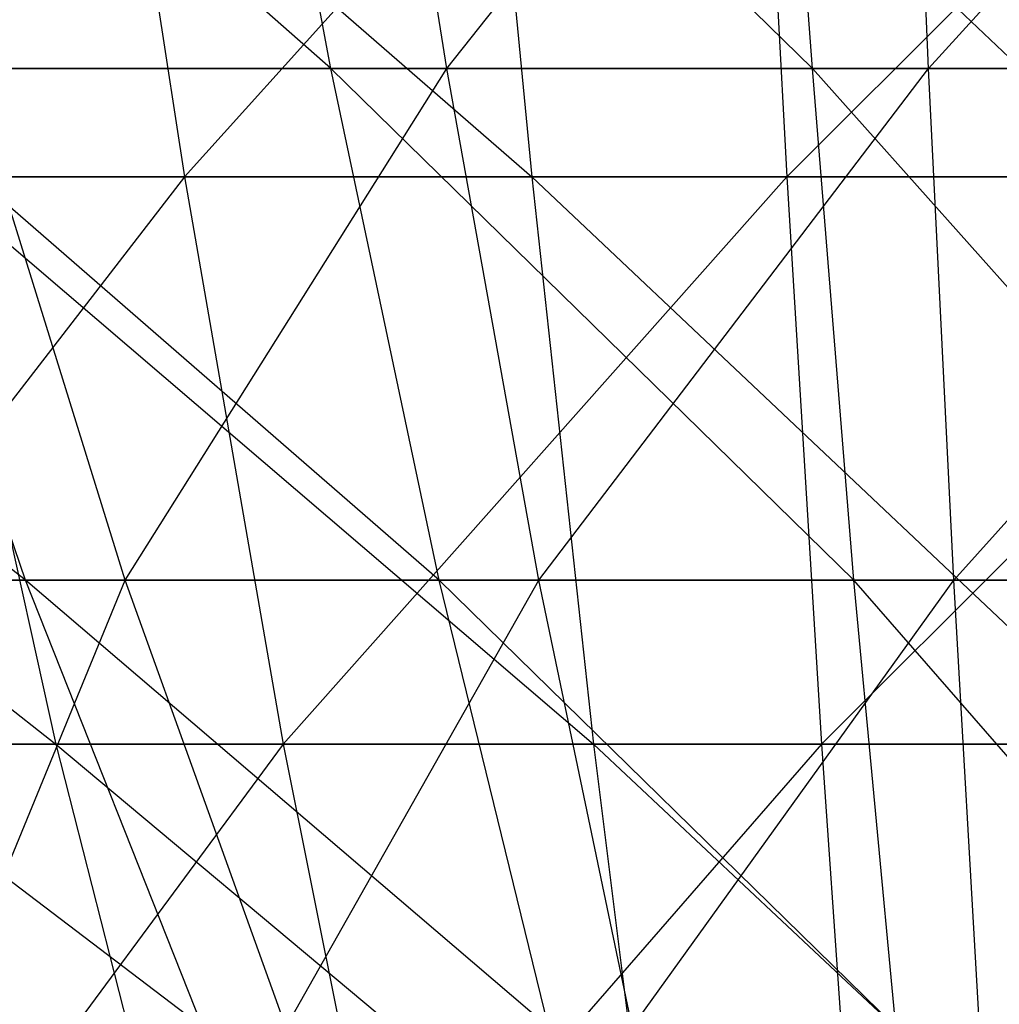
# Model space of a CAD drawing. Extents: x -125 to 125, y -143 to 0.
# Tile 83 of 256: x -1.69 to -0.17, y -139.94 to -138.42. Entities that reach past the tile are written whole.
import ezdxf

# ---------------------------------------------------------------- set-up
doc = ezdxf.new("R2010")
doc.units = 0
doc.header["$LTSCALE"] = 25.4
doc.layers.get('0').update_dxf_attribs({"linetype": 'CONTINUOUS'})

# ---------------------------------------------------------------- blocks, each defined once
blk = doc.blocks.new('NL2500027000_STL_3')
at = {"color": 0}
for p, q in [((-1.2059, -138.4955, 17.0258), (-2.2134, -137.6057, 19.2723)), ((-1.2059, -138.4955, 17.0258), (-2.2134, -137.6057, 19.2723)), ((-0.4621, -138.4955, 17.0622), (-1.3706, -137.6057, 19.3505)), ((-0.4621, -138.4955, 17.0622), (-1.3706, -137.6057, 19.3505)), ((-1.2059, -138.4955, 17.0258), (-1.3706, -137.6057, 19.3505)), ((-1.2059, -138.4955, 17.0258), (-1.3706, -137.6057, 19.3505)), ((-1.0267, -138.4955, -17.0375), (-1.1669, -137.6057, -19.3639)), ((-1.0267, -138.4955, -17.0375), (-1.1669, -137.6057, -19.3639)), ((-1.0267, -138.4955, -17.0375), (-0.3211, -137.6057, -19.3963)), ((-1.0267, -138.4955, -17.0375), (-0.3211, -137.6057, -19.3963)), ((-0.4621, -138.4955, 17.0622), (-0.5252, -137.6057, 19.3919)), ((-0.4621, -138.4955, 17.0622), (-0.5252, -137.6057, 19.3919)), ((-0.2825, -138.4955, -17.0661), (-0.3211, -137.6057, -19.3963)), ((-0.2825, -138.4955, -17.0661), (-0.3211, -137.6057, -19.3963)), ((-0.2825, -138.4955, -17.0661), (0.5252, -137.6057, -19.3919)), ((-0.2825, -138.4955, -17.0661), (0.5252, -137.6057, -19.3919)), ((-2.0166, -137.6886, 24.3227), (-0.8955, -138.6626, 22.0711)), ((-2.0166, -137.6886, 24.3227), (-0.8955, -138.6626, 22.0711)), ((-1.5822, -137.6886, -24.3548), (-1.432, -138.6626, -22.0428)), ((-1.5822, -137.6886, -24.3548), (-1.432, -138.6626, -22.0428)), ((-0.5541, -137.6886, -24.3999), (-1.432, -138.6626, -22.0428)), ((-0.5541, -137.6886, -24.3999), (-1.432, -138.6626, -22.0428)), ((-0.9894, -137.6886, 24.3861), (0.0358, -138.6626, 22.0892)), ((-0.9894, -137.6886, 24.3861), (0.0358, -138.6626, 22.0892)), ((-0.9894, -137.6886, 24.3861), (-0.8955, -138.6626, 22.0711)), ((-0.9894, -137.6886, 24.3861), (-0.8955, -138.6626, 22.0711)), ((-0.5541, -137.6886, -24.3999), (-0.5015, -138.6626, -22.0836)), ((-0.5541, -137.6886, -24.3999), (-0.5015, -138.6626, -22.0836)), ((0.475, -137.6886, -24.4015), (-0.5015, -138.6626, -22.0836)), ((0.475, -137.6886, -24.4015), (-0.5015, -138.6626, -22.0836)), ((-1.6775, -139.2859, 14.6063), (-2.6853, -138.4955, 16.8559)), ((-1.6775, -139.2859, 14.6063), (-2.6853, -138.4955, 16.8559)), ((-1.2059, -138.4955, 17.0258), (-1.9475, -138.4955, 16.957)), ((-1.2059, -138.4955, 17.0258), (-1.9475, -138.4955, 16.957)), ((-1.0388, -139.2859, 14.6656), (-1.9475, -138.4955, 16.957)), ((-1.0388, -139.2859, 14.6656), (-1.9475, -138.4955, 16.957)), ((-1.6775, -139.2859, 14.6063), (-1.9475, -138.4955, 16.957)), ((-1.6775, -139.2859, 14.6063), (-1.9475, -138.4955, 16.957)), ((-1.5237, -139.2859, -14.6232), (-1.7689, -138.4955, -16.9765)), ((-1.7689, -138.4955, -16.9765), (-1.0267, -138.4955, -17.0375)), ((-1.7689, -138.4955, -16.9765), (-1.0267, -138.4955, -17.0375)), ((-1.5237, -139.2859, -14.6232), (-1.7689, -138.4955, -16.9765)), ((-1.5237, -139.2859, -14.6232), (-1.0267, -138.4955, -17.0375)), ((-1.5237, -139.2859, -14.6232), (-1.0267, -138.4955, -17.0375)), ((-0.4621, -138.4955, 17.0622), (-1.2059, -138.4955, 17.0258)), ((-0.4621, -138.4955, 17.0622), (-1.2059, -138.4955, 17.0258)), ((-0.3981, -139.2859, 14.697), (-1.2059, -138.4955, 17.0258)), ((-0.3981, -139.2859, 14.697), (-1.2059, -138.4955, 17.0258)), ((-1.0388, -139.2859, 14.6656), (-1.2059, -138.4955, 17.0258)), ((-1.0388, -139.2859, 14.6656), (-1.2059, -138.4955, 17.0258)), ((-0.8844, -139.2859, -14.6757), (-1.0267, -138.4955, -17.0375)), ((-1.0267, -138.4955, -17.0375), (-0.2825, -138.4955, -17.0661)), ((-1.0267, -138.4955, -17.0375), (-0.2825, -138.4955, -17.0661)), ((-0.8844, -139.2859, -14.6757), (-1.0267, -138.4955, -17.0375)), ((-0.8844, -139.2859, -14.6757), (-0.2825, -138.4955, -17.0661)), ((-0.8844, -139.2859, -14.6757), (-0.2825, -138.4955, -17.0661)), ((0.2825, -138.4955, 17.0661), (-0.4621, -138.4955, 17.0622)), ((0.2825, -138.4955, 17.0661), (-0.4621, -138.4955, 17.0622)), ((0.2434, -139.2859, 14.7003), (-0.4621, -138.4955, 17.0622)), ((0.2434, -139.2859, 14.7003), (-0.4621, -138.4955, 17.0622)), ((-0.3981, -139.2859, 14.697), (-0.4621, -138.4955, 17.0622)), ((-0.3981, -139.2859, 14.697), (-0.4621, -138.4955, 17.0622)), ((-0.2434, -139.2859, -14.7003), (-0.2825, -138.4955, -17.0661)), ((-0.2825, -138.4955, -17.0661), (0.4621, -138.4955, -17.0622)), ((-0.2825, -138.4955, -17.0661), (0.4621, -138.4955, -17.0622)), ((-0.2434, -139.2859, -14.7003), (-0.2825, -138.4955, -17.0661)), ((-0.2434, -139.2859, -14.7003), (0.4621, -138.4955, -17.0622)), ((-0.2434, -139.2859, -14.7003), (0.4621, -138.4955, -17.0622)), ((-2.7515, -138.6626, 21.9172), (-1.6305, -139.5387, 19.6661)), ((-2.7515, -138.6626, 21.9172), (-1.6305, -139.5387, 19.6661)), ((-1.432, -138.6626, -22.0428), (-2.36, -138.6626, -21.9628)), ((-1.432, -138.6626, -22.0428), (-2.36, -138.6626, -21.9628)), ((-1.432, -138.6626, -22.0428), (-2.1083, -139.5387, -19.6207)), ((-1.432, -138.6626, -22.0428), (-2.1083, -139.5387, -19.6207)), ((-1.8251, -138.6626, 22.0137), (-0.8955, -138.6626, 22.0711)), ((-1.8251, -138.6626, 22.0137), (-0.8955, -138.6626, 22.0711)), ((-1.8251, -138.6626, 22.0137), (-0.8, -139.5387, 19.7174)), ((-1.8251, -138.6626, 22.0137), (-0.8, -139.5387, 19.7174)), ((-1.8251, -138.6626, 22.0137), (-1.6305, -139.5387, 19.6661)), ((-1.8251, -138.6626, 22.0137), (-1.6305, -139.5387, 19.6661)), ((-0.5015, -138.6626, -22.0836), (-1.432, -138.6626, -22.0428)), ((-1.432, -138.6626, -22.0428), (-1.2793, -139.5387, -19.6921)), ((-1.432, -138.6626, -22.0428), (-1.2793, -139.5387, -19.6921)), ((-0.5015, -138.6626, -22.0836), (-1.432, -138.6626, -22.0428)), ((-0.5015, -138.6626, -22.0836), (-1.2793, -139.5387, -19.6921)), ((-0.5015, -138.6626, -22.0836), (-1.2793, -139.5387, -19.6921)), ((-0.8955, -138.6626, 22.0711), (0.0358, -138.6626, 22.0892)), ((-0.8955, -138.6626, 22.0711), (0.0358, -138.6626, 22.0892)), ((-0.8955, -138.6626, 22.0711), (0.0319, -139.5387, 19.7336)), ((-0.8955, -138.6626, 22.0711), (0.0319, -139.5387, 19.7336)), ((-0.8955, -138.6626, 22.0711), (-0.8, -139.5387, 19.7174)), ((-0.8955, -138.6626, 22.0711), (-0.8, -139.5387, 19.7174)), ((0.43, -138.6626, -22.0851), (-0.5015, -138.6626, -22.0836)), ((-0.5015, -138.6626, -22.0836), (-0.448, -139.5387, -19.7285)), ((-0.5015, -138.6626, -22.0836), (-0.448, -139.5387, -19.7285)), ((0.43, -138.6626, -22.0851), (-0.5015, -138.6626, -22.0836)), ((0.43, -138.6626, -22.0851), (-0.448, -139.5387, -19.7285)), ((0.43, -138.6626, -22.0851), (-0.448, -139.5387, -19.7285)), ((-1.6775, -139.2859, 14.6063), (-2.313, -139.2859, 14.5193)), ((-1.6775, -139.2859, 14.6063), (-2.313, -139.2859, 14.5193)), ((-1.404, -139.9757, 12.2246), (-2.313, -139.2859, 14.5193)), ((-1.404, -139.9757, 12.2246), (-2.313, -139.2859, 14.5193)), ((-2.1601, -139.2859, -14.5428), (-1.5237, -139.2859, -14.6232)), ((-2.1601, -139.2859, -14.5428), (-1.5237, -139.2859, -14.6232)), ((-1.8078, -139.9757, -12.1714), (-1.5237, -139.2859, -14.6232)), ((-1.8078, -139.9757, -12.1714), (-1.5237, -139.2859, -14.6232)), ((-1.0388, -139.2859, 14.6656), (-1.6775, -139.2859, 14.6063)), ((-1.0388, -139.2859, 14.6656), (-1.6775, -139.2859, 14.6063)), ((-0.8694, -139.9757, 12.2742), (-1.6775, -139.2859, 14.6063)), ((-0.8694, -139.9757, 12.2742), (-1.6775, -139.2859, 14.6063)), ((-1.404, -139.9757, 12.2246), (-1.6775, -139.2859, 14.6063)), ((-1.404, -139.9757, 12.2246), (-1.6775, -139.2859, 14.6063)), ((-1.2752, -139.9757, -12.2387), (-1.5237, -139.2859, -14.6232)), ((-1.5237, -139.2859, -14.6232), (-0.8844, -139.2859, -14.6757)), ((-1.5237, -139.2859, -14.6232), (-0.8844, -139.2859, -14.6757)), ((-1.2752, -139.9757, -12.2387), (-1.5237, -139.2859, -14.6232)), ((-1.2752, -139.9757, -12.2387), (-0.8844, -139.2859, -14.6757)), ((-1.2752, -139.9757, -12.2387), (-0.8844, -139.2859, -14.6757)), ((-0.3981, -139.2859, 14.697), (-1.0388, -139.2859, 14.6656)), ((-0.3981, -139.2859, 14.697), (-1.0388, -139.2859, 14.6656)), ((-0.3332, -139.9757, 12.3004), (-1.0388, -139.2859, 14.6656)), ((-0.3332, -139.9757, 12.3004), (-1.0388, -139.2859, 14.6656)), ((-0.8694, -139.9757, 12.2742), (-1.0388, -139.2859, 14.6656)), ((-0.8694, -139.9757, 12.2742), (-1.0388, -139.2859, 14.6656)), ((-0.7402, -139.9757, -12.2827), (-0.8844, -139.2859, -14.6757)), ((-0.8844, -139.2859, -14.6757), (-0.2434, -139.2859, -14.7003)), ((-0.8844, -139.2859, -14.6757), (-0.2434, -139.2859, -14.7003)), ((-0.7402, -139.9757, -12.2827), (-0.8844, -139.2859, -14.6757)), ((-0.7402, -139.9757, -12.2827), (-0.2434, -139.2859, -14.7003)), ((-0.7402, -139.9757, -12.2827), (-0.2434, -139.2859, -14.7003)), ((0.2434, -139.2859, 14.7003), (-0.3981, -139.2859, 14.697)), ((0.2434, -139.2859, 14.7003), (-0.3981, -139.2859, 14.697)), ((0.2037, -139.9757, 12.3033), (-0.3981, -139.2859, 14.697)), ((0.2037, -139.9757, 12.3033), (-0.3981, -139.2859, 14.697)), ((-0.3332, -139.9757, 12.3004), (-0.3981, -139.2859, 14.697)), ((-0.3332, -139.9757, 12.3004), (-0.3981, -139.2859, 14.697)), ((-0.2037, -139.9757, -12.3033), (-0.2434, -139.2859, -14.7003)), ((-0.2434, -139.2859, -14.7003), (0.3981, -139.2859, -14.697)), ((-0.2434, -139.2859, -14.7003), (0.3981, -139.2859, -14.697)), ((-0.2037, -139.9757, -12.3033), (-0.2434, -139.2859, -14.7003)), ((-2.4581, -139.5387, 19.5799), (-1.6305, -139.5387, 19.6661)), ((-2.4581, -139.5387, 19.5799), (-1.6305, -139.5387, 19.6661)), ((-1.2793, -139.5387, -19.6921), (-2.1083, -139.5387, -19.6207)), ((-1.2793, -139.5387, -19.6921), (-2.1083, -139.5387, -19.6207)), ((-1.2793, -139.5387, -19.6921), (-1.8529, -140.3154, -17.2441)), ((-1.2793, -139.5387, -19.6921), (-1.8529, -140.3154, -17.2441)), ((-1.6305, -139.5387, 19.6661), (-0.8, -139.5387, 19.7174)), ((-1.6305, -139.5387, 19.6661), (-0.8, -139.5387, 19.7174)), ((-1.6305, -139.5387, 19.6661), (-0.7031, -140.3154, 17.3291)), ((-1.6305, -139.5387, 19.6661), (-0.7031, -140.3154, 17.3291)), ((-1.6305, -139.5387, 19.6661), (-1.433, -140.3154, 17.284)), ((-1.6305, -139.5387, 19.6661), (-1.433, -140.3154, 17.284)), ((-0.448, -139.5387, -19.7285), (-1.2793, -139.5387, -19.6921)), ((-1.2793, -139.5387, -19.6921), (-1.1243, -140.3154, -17.3069)), ((-1.2793, -139.5387, -19.6921), (-1.1243, -140.3154, -17.3069)), ((-0.448, -139.5387, -19.7285), (-1.2793, -139.5387, -19.6921)), ((-0.448, -139.5387, -19.7285), (-1.1243, -140.3154, -17.3069)), ((-0.448, -139.5387, -19.7285), (-1.1243, -140.3154, -17.3069)), ((-0.8, -139.5387, 19.7174), (0.0319, -139.5387, 19.7336)), ((-0.8, -139.5387, 19.7174), (0.0319, -139.5387, 19.7336)), ((-0.8, -139.5387, 19.7174), (0.0281, -140.3154, 17.3433)), ((-0.8, -139.5387, 19.7174), (0.0281, -140.3154, 17.3433)), ((-0.8, -139.5387, 19.7174), (-0.7031, -140.3154, 17.3291)), ((-0.8, -139.5387, 19.7174), (-0.7031, -140.3154, 17.3291)), ((0.3841, -139.5387, -19.7299), (-0.448, -139.5387, -19.7285)), ((-0.448, -139.5387, -19.7285), (-0.3937, -140.3154, -17.3389)), ((-0.448, -139.5387, -19.7285), (-0.3937, -140.3154, -17.3389)), ((0.3841, -139.5387, -19.7299), (-0.448, -139.5387, -19.7285))]:
    blk.add_line(p, q, dxfattribs=at)

msp = doc.modelspace()

# ---------------------------------------------------------------- block references
at = {"color": 253}
msp.add_blockref('NL2500027000_STL_3', (0, 0), dxfattribs=at)

doc.saveas('drawing.dxf')
